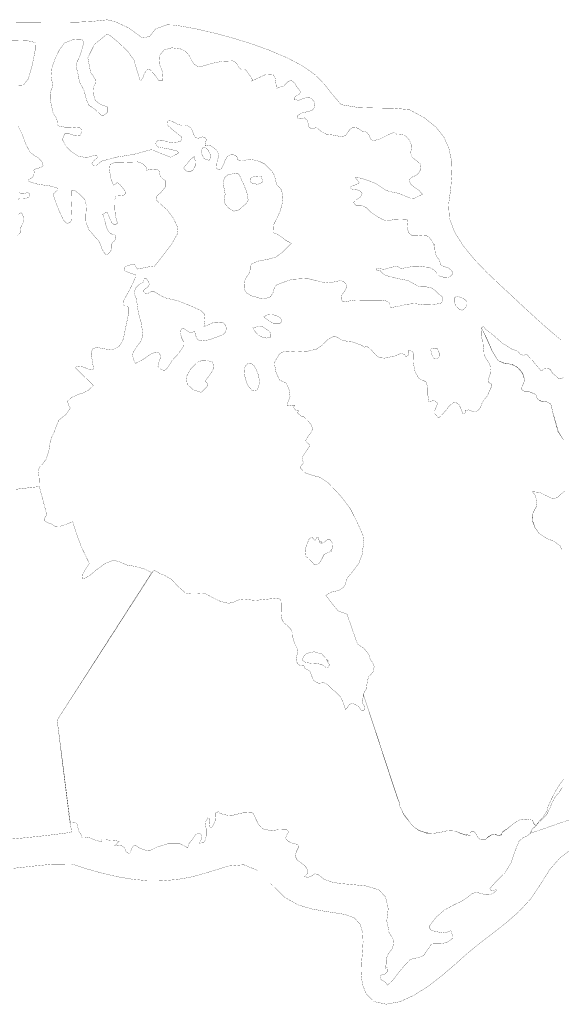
# Model space of a CAD drawing. Extents: x -18.6 to 18.9, y -7.2 to 7.3.
# Tile 2 of 13: x -8.2 to -0.2, y -7.2 to 7.3. Entities that reach past the tile are written whole.
import ezdxf

# ---------------------------------------------------------------- set-up
doc = ezdxf.new("R2010")
doc.units = 0
doc.header["$LTSCALE"] = 0.000394
doc.layers.add('LAYER_1', color=7, linetype='CONTINUOUS')

msp = doc.modelspace()

# ---------------------------------------------------------------- linework, layer by layer
at = {"layer": 'LAYER_1', "color": 59, "linetype": 'CONTINUOUS', "const_width": 0.003}
for points in [[(-0.207039, 2.573412), (-0.37449, 2.713199), (-0.536916, 2.855968), (-0.694207, 2.999344), (-0.846251, 3.14095), (-0.992937, 3.278413), (-1.142723, 3.417023), (-1.314874, 3.581171), (-1.491156, 3.764973), (-1.653332, 3.962544), (-1.783169, 4.167998), (-1.86243, 4.375452), (-1.872882, 4.57902), (-1.841291, 4.814946), (-1.825391, 5.030521), (-1.832239, 5.22715), (-1.86889, 5.40624), (-1.942401, 5.569197), (-2.059827, 5.717428), (-2.228225, 5.85234), (-2.45465, 5.975339), (-2.707882, 5.996447), (-2.959446, 5.998181), (-3.208601, 6.006643), (-3.454602, 6.047937), (-3.58023, 6.192151), (-3.701223, 6.346407), (-3.833465, 6.484713), (-4.019627, 6.615872), (-4.250103, 6.737642), (-4.511014, 6.848762), (-4.788481, 6.94797), (-5.068626, 7.034006), (-5.33757, 7.105609), (-5.581434, 7.161517), (-5.786339, 7.20047), (-5.938408, 7.221206), (-6.02376, 7.222465), (-6.185181, 7.1658), (-6.276087, 7.053279), (-6.379728, 7.028465), (-6.580829, 7.17581), (-6.783152, 7.26986), (-6.901079, 7.297575), (-7.120243, 7.273848), (-7.346987, 7.262417), (-7.579151, 7.259341), (-7.814569, 7.260682), (-8.051081, 7.2625), (-8.286522, 7.260857)], [(-8.229902, 6.326835), (-8.137961, 6.332161), (-8.061087, 6.429752), (-8.002717, 6.639685), (-7.961291, 6.849614), (-7.959409, 6.963535), (-8.090583, 6.992713), (-8.325315, 6.999295)], [(-8.245417, 0.382685), (-7.900106, 0.422646), (-7.900736, 0.470972), (-7.90513, 0.57202), (-7.917039, 0.65989), (-7.895713, 0.71322), (-7.842366, 0.764685), (-7.798433, 0.829331), (-7.775839, 0.899319), (-7.758894, 0.954228), (-7.747594, 1.041161), (-7.720929, 1.142823), (-7.675417, 1.238846), (-7.637457, 1.346173), (-7.612028, 1.400134), (-7.558374, 1.444709), (-7.510354, 1.481724), (-7.481496, 1.523161), (-7.454512, 1.564571), (-7.442571, 1.583413), (-7.466433, 1.613524), (-7.48652, 1.677539), (-7.425638, 1.735909), (-7.338079, 1.774197), (-7.30137, 1.788004), (-7.247717, 1.803677), (-7.176472, 1.843539), (-7.124075, 1.890933), (-7.103669, 1.913835), (-7.160476, 1.968437), (-7.275638, 2.079528), (-7.366323, 2.16802), (-7.356602, 2.199083), (-7.271551, 2.190602), (-7.154508, 2.142594), (-7.126264, 2.139457), (-7.109319, 2.151382), (-7.103669, 2.159539), (-7.108689, 2.199083), (-7.121244, 2.283811), (-7.137559, 2.362874), (-7.136307, 2.395205), (-7.11622, 2.452012), (-7.052831, 2.473031), (-6.944894, 2.450756), (-6.821866, 2.436), (-6.730878, 2.481496), (-6.686331, 2.545512), (-6.662465, 2.598232), (-6.646146, 2.684846), (-6.617598, 2.819142), (-6.58715, 2.962866), (-6.586831, 3.057638), (-6.610386, 3.081795), (-6.639563, 3.081472), (-6.663094, 3.100012), (-6.661531, 3.153358), (-6.622299, 3.227402), (-6.569898, 3.320276), (-6.521571, 3.422594), (-6.488307, 3.500417), (-6.485169, 3.540571), (-6.553579, 3.563488), (-6.642701, 3.599567), (-6.654614, 3.650728), (-6.60252, 3.675205), (-6.559858, 3.688386), (-6.519075, 3.701551), (-6.493957, 3.689319), (-6.476382, 3.654492), (-6.45128, 3.625315), (-6.402646, 3.636291), (-6.299409, 3.656697), (-6.205587, 3.667673), (-6.117398, 3.776236), (-5.952012, 3.994024), (-5.858189, 4.159087), (-5.871677, 4.258252), (-5.926598, 4.376228), (-6.019165, 4.497988), (-6.11928, 4.588059), (-6.18172, 4.647988), (-6.180146, 4.692858), (-6.110799, 4.754059), (-6.037689, 4.843488), (-6.036126, 4.921618), (-6.086949, 4.957394), (-6.120858, 4.993169), (-6.137803, 5.07413), (-6.148472, 5.084173), (-6.189268, 5.09798), (-6.273354, 5.091075), (-6.322614, 5.081354), (-6.317287, 5.092331), (-6.332657, 5.133433), (-6.38037, 5.181134), (-6.448783, 5.20437), (-6.552953, 5.201232), (-6.67722, 5.196197), (-6.790181, 5.194941), (-6.857961, 5.167327), (-6.867378, 5.076961), (-6.842913, 4.947031), (-6.807126, 4.862315), (-6.781087, 4.870154), (-6.756929, 4.902484), (-6.713929, 4.87078), (-6.651795, 4.795161), (-6.623551, 4.745898), (-6.663094, 4.709803), (-6.728043, 4.703846), (-6.770417, 4.701646), (-6.790181, 4.6505), (-6.789874, 4.570484), (-6.787685, 4.501752), (-6.781713, 4.42174), (-6.762579, 4.34139), (-6.747193, 4.298724), (-6.773248, 4.286173), (-6.809957, 4.288378), (-6.829732, 4.303748), (-6.849496, 4.345492), (-6.880555, 4.413579), (-6.900335, 4.466606), (-6.92576, 4.45563), (-6.958382, 4.435224), (-6.966539, 4.433665), (-6.942693, 4.362437), (-6.915398, 4.25698), (-6.893736, 4.196744), (-6.866441, 4.159087), (-6.823445, 4.135866), (-6.782343, 4.125823), (-6.773248, 4.091303), (-6.787055, 4.046114), (-6.815913, 4.023535), (-6.841031, 3.98963), (-6.843543, 3.946), (-6.83852, 3.911803), (-6.857961, 3.879488), (-6.89124, 3.843087), (-6.909429, 3.831161), (-6.942693, 3.862559), (-6.977516, 3.923421), (-6.995413, 3.976772), (-7.018957, 4.032), (-7.08265, 4.102587), (-7.167059, 4.201445), (-7.213811, 4.311583), (-7.214437, 4.433358), (-7.207535, 4.556984), (-7.230772, 4.6505), (-7.303882, 4.725173), (-7.386421, 4.790445), (-7.425638, 4.786051), (-7.429406, 4.654894), (-7.421874, 4.46535), (-7.425638, 4.345492), (-7.454512, 4.307819), (-7.498445, 4.298417), (-7.54426, 4.345492), (-7.602614, 4.470681), (-7.666634, 4.629787), (-7.696756, 4.726764), (-7.671972, 4.756567), (-7.633996, 4.784492), (-7.637457, 4.819957), (-7.74602, 4.851327), (-7.912965, 4.873291), (-8.027193, 4.904657), (-8.061394, 4.925386), (-8.063594, 4.940449), (-8.035673, 4.955512), (-8.003343, 4.974354), (-7.980429, 5.015764), (-7.976354, 5.057185), (-7.980429, 5.081661), (-7.969453, 5.094843), (-7.933984, 5.108008), (-7.880331, 5.120898), (-7.843606, 5.148819), (-7.857736, 5.201232), (-7.909508, 5.259264), (-7.972591, 5.2985), (-8.035673, 5.345248), (-8.094976, 5.457594), (-8.15428, 5.617008), (-8.213598, 5.734988)], [(-8.197587, 4.755315), (-8.17124, 4.735228), (-8.125409, 4.735551), (-8.081476, 4.754685), (-8.052606, 4.743697), (-8.042886, 4.708854), (-8.053862, 4.685327), (-8.094976, 4.667445), (-8.144559, 4.672469), (-8.18661, 4.67372), (-8.213598, 4.6505)], [(-8.207949, 4.432717), (-8.17124, 4.455937), (-8.145815, 4.43022), (-8.129803, 4.364945), (-8.142047, 4.303425), (-8.17124, 4.243799), (-8.184406, 4.193925), (-8.180654, 4.160969), (-8.222063, 4.116728)], [(0.208189, -4.381303), (-0.672933, -4.686331), (-0.664776, -4.669705), (-0.6585, -4.654949), (-0.655988, -4.643957), (-0.638736, -4.621055), (-0.619602, -4.601921), (-0.596685, -4.584642), (-0.588205, -4.573358), (-0.602335, -4.556413), (-0.62211, -4.533819), (-0.62839, -4.519075), (-0.632768, -4.500567), (-0.639043, -4.491445), (-0.731303, -4.475768), (-0.817917, -4.484543), (-0.893217, -4.52535), (-0.952854, -4.57178), (-1.014362, -4.620106), (-1.079634, -4.660917), (-1.087791, -4.679425), (-1.088421, -4.696051), (-1.096567, -4.703276), (-1.137039, -4.716134), (-1.177528, -4.704531), (-1.22365, -4.694795), (-1.286736, -4.731827), (-1.338508, -4.782035), (-1.401591, -4.779524), (-1.441114, -4.746583), (-1.469374, -4.696677), (-1.503248, -4.652437), (-1.531492, -4.65276), (-1.554102, -4.677543), (-1.554102, -4.71174), (-1.631925, -4.705787), (-1.70222, -4.680988), (-1.774382, -4.652437), (-1.886406, -4.646146), (-1.99278, -4.670012), (-2.104819, -4.686331), (-2.207748, -4.676913), (-2.312547, -4.639256), (-2.392882, -4.584642), (-2.43902, -4.531933), (-2.473846, -4.484862), (-2.519984, -4.432157), (-2.545075, -4.387583), (-2.562646, -4.341138), (-2.587752, -4.296591), (-2.596539, -4.268039), (-2.601559, -4.226295), (-2.621642, -4.186449), (-3.130016, -2.635945), (-3.083882, -2.553098), (-3.071634, -2.458972), (-3.053756, -2.381772), (-3.031772, -2.362945), (-2.985343, -2.304575), (-2.969024, -2.22926), (-2.994437, -2.1665), (-3.025512, -2.128213), (-3.045287, -2.059819), (-3.066933, -2.025913), (-3.099878, -1.986386), (-3.121524, -1.95813), (-3.167031, -1.931783), (-3.208776, -1.899776), (-3.231677, -1.856469), (-3.276224, -1.724972), (-3.322685, -1.589744), (-3.367228, -1.458248), (-3.49935, -1.408362), (-3.593815, -1.296323), (-3.680736, -1.17865), (-3.589713, -1.126878), (-3.489311, -1.108984), (-3.409602, -1.051563), (-3.390772, -1.001354), (-3.377594, -0.954909), (-3.35878, -0.916), (-3.273728, -0.813067), (-3.192445, -0.702606), (-3.146949, -0.577098), (-3.135039, -0.484209), (-3.119335, -0.393217), (-3.130016, -0.305965), (-3.221008, -0.100118), (-3.321429, 0.098181), (-3.451972, 0.27015), (-3.544539, 0.371181), (-3.655937, 0.485409), (-3.765465, 0.558201), (-3.874028, 0.585831), (-3.978839, 0.620961), (-4.053512, 0.693764), (-4.053835, 0.715425), (-4.033445, 0.742736), (-4.011169, 0.770028), (-4.015547, 0.784783), (-4.023709, 0.797646), (-4.028102, 0.812386), (-4.018382, 0.869193), (-3.96722, 0.944815), (-3.917961, 1.024201), (-3.931461, 1.047744), (-3.963776, 1.071272), (-3.977264, 1.100449), (-3.943374, 1.161331), (-3.898185, 1.220327), (-3.875591, 1.269921), (-3.899437, 1.337063), (-3.953413, 1.400453), (-4.011169, 1.456311), (-4.015547, 1.457874), (-4.023709, 1.451917), (-4.028102, 1.447846), (-4.066079, 1.47765), (-4.09463, 1.505571), (-4.087417, 1.541039), (-4.120039, 1.546996), (-4.145146, 1.566146), (-4.155201, 1.600343), (-4.147043, 1.608504), (-4.135118, 1.61478), (-4.13824, 1.617291), (-4.193165, 1.617917), (-4.244323, 1.611012), (-4.248398, 1.634236), (-4.207602, 1.753177), (-4.221394, 1.845744), (-4.265343, 1.947724), (-4.363866, 1.991657), (-4.415343, 2.107126), (-4.434787, 2.218858), (-4.432276, 2.260268), (-4.403421, 2.312988), (-4.367004, 2.37137), (-4.340965, 2.389878), (-4.305512, 2.406504), (-4.273807, 2.413713), (-4.115646, 2.403669), (-3.96315, 2.412457), (-3.816287, 2.447606), (-3.728114, 2.50911), (-3.658768, 2.583815), (-3.570579, 2.634008), (-3.537945, 2.632126), (-3.495894, 2.613283), (-3.451972, 2.583169), (-3.379795, 2.564343), (-3.303854, 2.556811), (-3.231677, 2.532335), (-3.189933, 2.516949), (-3.146323, 2.499697), (-3.121524, 2.473031), (-3.100185, 2.480563), (-3.075094, 2.482445), (-3.053756, 2.473031), (-3.000713, 2.422193), (-2.951453, 2.36572), (-2.892776, 2.32052), (-2.816528, 2.313937), (-2.740264, 2.329933), (-2.664016, 2.345929), (-2.623205, 2.363823), (-2.580543, 2.38172), (-2.528449, 2.37137), (-2.516217, 2.358819), (-2.509622, 2.344366), (-2.503039, 2.337465), (-2.471335, 2.352205), (-2.458461, 2.387673), (-2.460665, 2.430657), (-2.412661, 2.416224), (-2.387232, 2.382972), (-2.384402, 2.345929), (-2.389425, 2.230461), (-2.368098, 2.116862), (-2.316634, 2.023972), (-2.284303, 1.999189), (-2.244457, 1.983823), (-2.206492, 1.964685), (-2.180425, 1.878685), (-2.178878, 1.768224), (-2.164122, 1.676606), (-2.083799, 1.688213), (-2.035472, 1.650874), (-2.079394, 1.532559), (-2.079087, 1.496799), (-2.048638, 1.466661), (-2.020091, 1.430902), (-1.978039, 1.471374), (-1.932224, 1.523161), (-1.901469, 1.557972), (-1.86476, 1.60913), (-1.81674, 1.650874), (-1.774382, 1.668126), (-1.719472, 1.62952), (-1.68526, 1.557039), (-1.664244, 1.490205), (-1.649807, 1.492701), (-1.639138, 1.498988), (-1.63035, 1.50715), (-1.624689, 1.515937), (-1.624689, 1.526606), (-1.63035, 1.541039), (-1.582024, 1.551709), (-1.537465, 1.53602), (-1.494783, 1.524094), (-1.439858, 1.541669), (-1.405661, 1.585587), (-1.38463, 1.642717), (-1.350433, 1.700134), (-1.303051, 1.757571), (-1.274488, 1.820638), (-1.258185, 1.860484), (-1.239984, 1.896583), (-1.24061, 1.93078), (-1.257559, 1.943331), (-1.280138, 1.952118), (-1.291433, 1.964685), (-1.280764, 2.020209), (-1.262579, 2.07576), (-1.257559, 2.142594), (-1.258169, 2.168634), (-1.262563, 2.204087), (-1.274488, 2.235791), (-1.301783, 2.274701), (-1.334756, 2.332445), (-1.350752, 2.37137), (-1.355146, 2.436323), (-1.363303, 2.478681), (-1.367685, 2.54928), (-1.370193, 2.562461), (-1.370823, 2.575638), (-1.38463, 2.60013), (-1.394378, 2.650634), (-1.394685, 2.682335), (-1.393126, 2.693311), (-1.392787, 2.71465), (-1.390614, 2.739756), (-1.38463, 2.76111), (-1.38463, 2.758906), (-1.38463, 2.754819), (-1.38463, 2.752614), (-1.308059, 2.588193), (-1.235283, 2.425638), (-1.147417, 2.278146), (-1.050441, 2.24113), (-0.92524, 2.219165), (-0.816969, 2.142594), (-0.780579, 2.087362), (-0.751693, 1.988843), (-0.80002, 1.871461), (-0.798768, 1.85672), (-0.784346, 1.838213), (-0.766146, 1.829106), (-0.704945, 1.82722), (-0.649406, 1.802744), (-0.588205, 1.778268), (-0.581303, 1.762272), (-0.572516, 1.729311), (-0.554315, 1.70202), (-0.51352, 1.683819), (-0.465205, 1.675031), (-0.418764, 1.668126), (-0.368858, 1.638307), (-0.352862, 1.582142), (-0.3425, 1.524094), (-0.304535, 1.380689), (-0.264673, 1.23539), (-0.18152, 1.108929)], [(-0.18152, 1.108929), (-0.259024, 1.23539), (-0.298886, 1.380689), (-0.3425, 1.524094), (-0.352862, 1.57839), (-0.368858, 1.636425), (-0.418764, 1.668126), (-0.465205, 1.67315), (-0.51352, 1.680051), (-0.554315, 1.70202), (-0.572516, 1.729311), (-0.581303, 1.762272), (-0.588205, 1.778268), (-0.645642, 1.802744), (-0.703059, 1.82722), (-0.766146, 1.829106), (-0.784346, 1.838213), (-0.798768, 1.85672), (-0.80002, 1.871461), (-0.751693, 1.990406), (-0.791862, 2.099917), (-0.867803, 2.184953), (-0.955366, 2.224185), (-1.059858, 2.238929), (-1.147417, 2.278146), (-1.233402, 2.425638), (-1.304307, 2.588193), (-1.38463, 2.752614), (-1.379945, 2.762976), (-1.369567, 2.773327), (-1.359217, 2.778039), (-1.350752, 2.769268), (-1.342272, 2.758598), (-1.333807, 2.74415), (-1.206398, 2.644677), (-1.082772, 2.535791), (-0.944067, 2.447606), (-0.886634, 2.427843), (-0.851807, 2.413713), (-0.816969, 2.37137), (-0.766146, 2.354409), (-0.734441, 2.375441), (-0.704638, 2.353169), (-0.672933, 2.312051), (-0.649713, 2.288524), (-0.62274, 2.26498), (-0.605165, 2.235791), (-0.583811, 2.212248), (-0.558709, 2.183071), (-0.537382, 2.159539), (-0.518232, 2.134756), (-0.50285, 2.12502), (-0.478067, 2.151075), (-0.47776, 2.157031), (-0.475555, 2.159232), (-0.469598, 2.159539), (-0.446378, 2.167071), (-0.425039, 2.168957), (-0.401815, 2.159539), (-0.373268, 2.145732), (-0.359752, 2.116862), (-0.3425, 2.091756), (-0.3425, 2.089874), (-0.3425, 2.087992), (-0.3425, 2.091756), (-0.310811, 2.066039), (-0.280992, 2.038409), (-0.249303, 2.007028), (-0.213543, 2.011421), (-0.177756, 2.030878)], [(-8.259327, 0.380449), (-7.900106, 0.422646), (-7.789969, 0.007496), (-7.80252, -0.008807), (-7.822591, -0.043941), (-7.823843, -0.077217), (-7.789969, -0.104819), (-7.722185, -0.128669), (-7.671331, -0.161945), (-7.591945, -0.163201), (-7.471134, -0.121138), (-7.408693, -0.094165), (-7.37511, -0.205559), (-7.286937, -0.45439), (-7.162988, -0.712661), (-7.187772, -0.745913), (-7.237047, -0.820598), (-7.273126, -0.899051), (-7.267157, -0.932622), (-7.225441, -0.924783), (-7.162988, -0.890587), (-7.063197, -0.806807), (-6.923878, -0.706079), (-6.807126, -0.661827), (-6.71237, -0.689748), (-6.613831, -0.732748), (-6.485169, -0.75502), (-6.363425, -0.786709), (-6.279323, -0.827823), (-6.247929, -0.848217), (-7.637457, -3.01722), (-7.425638, -4.669382), (-7.460146, -4.674346), (-7.558697, -4.687744), (-7.713705, -4.707346), (-7.917665, -4.730933), (-8.163083, -4.75626), (-8.442358, -4.781087)], [(-0.207268, -0.503665), (-0.232358, -0.449996), (-0.320854, -0.385043), (-0.437591, -0.337039), (-0.537382, -0.272087), (-0.599197, -0.183591), (-0.636531, -0.078138), (-0.630579, 0.032909), (-0.605795, 0.079657), (-0.579114, 0.130189), (-0.57126, 0.176941), (-0.583185, 0.237819), (-0.59889, 0.296815), (-0.639043, 0.346398), (-0.532039, 0.336984), (-0.43822, 0.288028), (-0.3425, 0.244724), (-0.273783, 0.258224), (-0.222012, 0.307472), (-0.164575, 0.354862)], [(-0.164575, 0.354862), (-0.222012, 0.307472), (-0.273783, 0.258224), (-0.3425, 0.244724), (-0.43822, 0.288028), (-0.532039, 0.336984), (-0.639043, 0.346398), (-0.59889, 0.296815), (-0.583185, 0.237819), (-0.57126, 0.176941), (-0.579114, 0.132071), (-0.605795, 0.083441), (-0.630579, 0.032909), (-0.640299, -0.078138), (-0.601079, -0.183591), (-0.537382, -0.272087), (-0.437591, -0.337039), (-0.320854, -0.385043), (-0.232358, -0.449996), (-0.209138, -0.503665)], [(-0.175567, -3.88363), (-0.232358, -3.957689), (-0.301091, -4.068138), (-0.358496, -4.18048), (-0.410283, -4.296591), (-0.417185, -4.332043), (-0.425972, -4.35998), (-0.444189, -4.389783), (-0.489362, -4.45348), (-0.54585, -4.515311), (-0.596685, -4.584642), (-0.54522, -4.523469), (-0.484343, -4.467917), (-0.427228, -4.406717), (-0.38487, -4.319799), (-0.34815, -4.230996), (-0.300142, -4.144079), (-0.249626, -4.086016), (-0.200976, -4.012906)], [(-8.286815, -5.200969), (-7.998433, -5.169442), (-7.717147, -5.140514), (-7.426122, -5.136953), (-7.19575, -5.210494), (-6.970226, -5.273964), (-6.748038, -5.325205), (-6.527677, -5.362061), (-6.307631, -5.382374), (-6.086391, -5.383985), (-5.862445, -5.364737), (-5.634283, -5.322473), (-5.400394, -5.255035), (-5.116278, -5.167374), (-4.890623, -5.148237), (-4.68683, -5.23125), (-4.468303, -5.450035), (-4.285085, -5.629645), (-4.089409, -5.739127), (-3.878955, -5.801679), (-3.651405, -5.840494), (-3.404437, -5.878768), (-3.262421, -5.931397), (-3.178846, -6.021635), (-3.140073, -6.141685), (-3.132468, -6.28375), (-3.142392, -6.440033), (-3.15621, -6.602738), (-3.160285, -6.764068), (-3.14098, -6.916227), (-3.084659, -7.051417), (-2.977685, -7.161843), (-2.977685, -7.161843), (-2.792474, -7.202287), (-2.590228, -7.165199), (-2.37928, -7.069244), (-2.167963, -6.933088), (-1.964609, -6.775394), (-1.777553, -6.61483), (-1.615126, -6.470059), (-1.42446, -6.312275), (-1.225533, -6.159524), (-1.027664, -6.004724), (-0.840172, -5.840797), (-0.672376, -5.660662), (-0.533594, -5.45724), (-0.386112, -5.222574), (-0.237398, -5.050765), (-0.075156, -4.927395)]]:
    msp.add_lwpolyline(points, dxfattribs=at)
for points in [[(-4.909252, 5.218161), (-4.926201, 5.216602), (-4.943161, 5.222555), (-4.960091, 5.226642), (-4.980173, 5.238248), (-4.985197, 5.263031), (-4.993984, 5.285961), (-5.040425, 5.310425), (-5.088752, 5.306657), (-5.129551, 5.285961), (-5.165311, 5.226016), (-5.189799, 5.156657), (-5.231224, 5.091075), (-5.252256, 5.086055), (-5.275157, 5.096098), (-5.290528, 5.108008), (-5.282996, 5.208429), (-5.252886, 5.30698), (-5.290528, 5.379154), (-5.338224, 5.415236), (-5.389693, 5.453185), (-5.459984, 5.438457), (-5.452134, 5.484583), (-5.442413, 5.53072), (-5.451504, 5.565543), (-5.502343, 5.573075), (-5.558827, 5.552366), (-5.604016, 5.565543), (-5.629122, 5.614193), (-5.646697, 5.666579), (-5.671799, 5.709575), (-5.708508, 5.731543), (-5.750882, 5.744094), (-5.798886, 5.743469), (-5.857882, 5.753524), (-5.909346, 5.784264), (-5.968331, 5.811252), (-5.984969, 5.814697), (-5.999724, 5.810622), (-6.010701, 5.802772), (-6.014146, 5.781445), (-6.015724, 5.756343), (-6.002236, 5.734988), (-5.938524, 5.678209), (-5.871063, 5.625169), (-5.80735, 5.574012), (-5.804228, 5.550803), (-5.810504, 5.523815), (-5.824311, 5.506228), (-5.911551, 5.486157), (-6.002543, 5.498067), (-6.095429, 5.523189), (-6.126811, 5.524122), (-6.160075, 5.51376), (-6.180146, 5.49776), (-6.184539, 5.47235), (-6.170118, 5.441276), (-6.146268, 5.421496), (-6.053059, 5.40613), (-5.959878, 5.388878), (-5.866669, 5.362209), (-5.858819, 5.355307), (-5.854744, 5.340854), (-5.858189, 5.328303), (-5.965205, 5.273394), (-6.087272, 5.31826), (-6.205587, 5.370673), (-6.226909, 5.378528), (-6.252016, 5.382598), (-6.273354, 5.379154), (-6.512173, 5.314815), (-6.749091, 5.276854), (-6.976583, 5.218161), (-7.020839, 5.185528), (-7.065079, 5.149126), (-7.103669, 5.150378), (-7.125941, 5.186783), (-7.089878, 5.226949), (-7.044366, 5.269), (-7.047504, 5.285319), (-7.063823, 5.30352), (-7.07826, 5.302894), (-7.208161, 5.267425), (-7.326795, 5.290339), (-7.434106, 5.362209), (-7.512866, 5.441276), (-7.561512, 5.537303), (-7.527299, 5.616382), (-7.458583, 5.617638), (-7.378555, 5.592516), (-7.298555, 5.599421), (-7.279709, 5.637402), (-7.283476, 5.682894), (-7.298555, 5.709575), (-7.410256, 5.718055), (-7.520091, 5.715224), (-7.620508, 5.734988), (-7.634638, 5.757902), (-7.637457, 5.805283), (-7.645933, 5.845142), (-7.678571, 5.890331), (-7.703661, 5.941169), (-7.713705, 5.997642), (-7.727831, 6.065744), (-7.741945, 6.135717), (-7.73913, 6.209457), (-7.730343, 6.25152), (-7.714024, 6.291673), (-7.705236, 6.328091), (-7.724374, 6.471173), (-7.711516, 6.60861), (-7.662866, 6.734776), (-7.608264, 6.848362), (-7.531079, 6.954429), (-7.408693, 7.005878), (-7.329307, 7.013409), (-7.264969, 7.009661), (-7.247717, 6.955055), (-7.274063, 6.854008), (-7.306087, 6.756728), (-7.349378, 6.666992), (-7.360047, 6.606421), (-7.344354, 6.55526), (-7.332445, 6.506), (-7.30702, 6.376709), (-7.242067, 6.25685), (-7.205343, 6.11626), (-7.169571, 6.038756), (-7.082972, 5.981965), (-7.002008, 5.904445), (-6.985996, 5.89315), (-6.953055, 5.89315), (-6.92576, 5.904445), (-6.902201, 5.933012), (-6.901268, 5.97474), (-6.900335, 6.014602), (-7.000126, 6.050055), (-7.077323, 6.111866), (-7.103669, 6.209457), (-7.104618, 6.263752), (-7.099906, 6.310516), (-7.07826, 6.353504), (-7.073236, 6.4125), (-7.105874, 6.469598), (-7.146039, 6.522945), (-7.186209, 6.737591), (-7.088929, 6.935295), (-6.908815, 7.082142), (-6.874909, 7.076189), (-6.841031, 7.05139), (-6.807126, 7.022839), (-6.733386, 6.961028), (-6.663402, 6.895433), (-6.595323, 6.827969), (-6.507764, 6.707146), (-6.465406, 6.561874), (-6.417386, 6.412807), (-6.404835, 6.399933), (-6.396047, 6.417197), (-6.383496, 6.421287), (-6.356815, 6.49628), (-6.322614, 6.558106), (-6.273354, 6.565319), (-6.204331, 6.491579), (-6.144705, 6.404646), (-6.086949, 6.404339), (-6.079417, 6.515413), (-6.12839, 6.637815), (-6.137803, 6.760185), (-6.064051, 6.852768), (-5.948874, 6.885083), (-5.824311, 6.870343), (-5.752138, 6.8355), (-5.693138, 6.772417), (-5.654854, 6.692406), (-5.623472, 6.645961), (-5.573264, 6.614579), (-5.519287, 6.607673), (-5.366469, 6.654118), (-5.211768, 6.6855), (-5.053287, 6.692406), (-5.017831, 6.677343), (-4.984264, 6.639685), (-4.960091, 6.590728), (-4.928083, 6.568776), (-4.884791, 6.56752), (-4.858417, 6.55685), (-4.822657, 6.507882), (-4.786882, 6.458929), (-4.75674, 6.404339), (-4.76302, 6.40402), (-4.767409, 6.401831), (-4.773689, 6.395858), (-4.664173, 6.446374), (-4.558429, 6.495024), (-4.460213, 6.489067), (-4.430087, 6.44763), (-4.416906, 6.372331), (-4.409374, 6.28572), (-4.375484, 6.300142), (-4.341591, 6.310823), (-4.307701, 6.31961), (-4.269413, 6.354756), (-4.233028, 6.391772), (-4.189079, 6.404339), (-4.141087, 6.366681), (-4.104366, 6.306429), (-4.061992, 6.251827), (-4.049118, 6.22735), (-4.066386, 6.214169), (-4.070472, 6.200988), (-4.112831, 6.179343), (-4.149555, 6.152035), (-4.146736, 6.12474), (-4.082398, 6.110933), (-4.010543, 6.138535), (-3.934906, 6.158634), (-3.888142, 6.133512), (-3.854571, 6.093358), (-3.841713, 6.040012), (-3.847055, 6.012717), (-3.861795, 5.985425), (-3.884071, 5.963764), (-3.957807, 5.942102), (-4.033445, 5.926106), (-4.095886, 5.8875), (-4.100598, 5.870555), (-4.094, 5.847976), (-4.070472, 5.836661), (-4.043165, 5.841071), (-4.01587, 5.849228), (-3.994224, 5.853622), (-3.957807, 5.818154), (-3.940248, 5.767638), (-3.926441, 5.709575), (-3.915756, 5.707067), (-3.90322, 5.700791), (-3.892535, 5.69263), (-3.86524, 5.697024), (-3.837933, 5.705185), (-3.816287, 5.709575), (-3.743177, 5.64902), (-3.666283, 5.609173), (-3.570579, 5.599421), (-3.513146, 5.587819), (-3.450091, 5.574331), (-3.392657, 5.590957), (-3.35878, 5.636772), (-3.33052, 5.68072), (-3.290996, 5.709575), (-3.240465, 5.713343), (-3.191815, 5.688878), (-3.146949, 5.65874), (-3.12374, 5.652465), (-3.09674, 5.648071), (-3.079165, 5.641791), (-3.043697, 5.597555), (-3.021425, 5.542016), (-2.985972, 5.51472), (-2.880209, 5.543898), (-2.778228, 5.595669), (-2.67248, 5.641791), (-2.63513, 5.606327), (-2.577098, 5.606661), (-2.528449, 5.599421), (-2.48326, 5.56648), (-2.44937, 5.52224), (-2.426776, 5.47235), (-2.422382, 5.402685), (-2.431169, 5.333016), (-2.409827, 5.269), (-2.344878, 5.223185), (-2.291209, 5.173602), (-2.282744, 5.099543), (-2.306272, 5.049961), (-2.34676, 5.007925), (-2.409827, 4.980937), (-2.440902, 4.960209), (-2.44937, 4.922567), (-2.435256, 4.87926), (-2.375937, 4.830307), (-2.310984, 4.787), (-2.257331, 4.726764), (-2.316311, 4.700083), (-2.373425, 4.671531), (-2.426776, 4.667445), (-2.521866, 4.702898), (-2.611295, 4.742134), (-2.706374, 4.760642), (-2.796429, 4.784169), (-2.873307, 4.835957), (-2.952063, 4.887728), (-3.047476, 4.926961), (-3.14476, 4.95865), (-3.240142, 4.980937), (-3.23826, 4.964618), (-3.213799, 4.929472), (-3.189307, 4.896209), (-3.231677, 4.871728), (-3.274035, 4.852902), (-3.316406, 4.84537), (-3.315457, 4.826862), (-3.308874, 4.810224), (-3.290996, 4.802996), (-3.231051, 4.797043), (-3.178638, 4.777909), (-3.146949, 4.743697), (-3.172362, 4.684071), (-3.237327, 4.645157), (-3.274035, 4.60813), (-3.240772, 4.567654), (-3.160449, 4.56672), (-3.087646, 4.531878), (-3.01452, 4.459398), (-2.931996, 4.403846), (-2.841941, 4.353957), (-2.818717, 4.345795), (-2.797362, 4.33952), (-2.774157, 4.337012), (-2.678449, 4.354583), (-2.57898, 4.358976), (-2.47761, 4.353957), (-2.486382, 4.252925), (-2.463177, 4.161276), (-2.409827, 4.116728), (-2.346134, 4.115154), (-2.278654, 4.121122), (-2.214961, 4.125197), (-2.161303, 4.096953), (-2.118933, 4.040465), (-2.087858, 3.972681), (-2.085669, 3.975516), (-2.081583, 3.98398), (-2.079394, 3.998094), (-2.075933, 3.919028), (-2.068724, 3.845598), (-2.037035, 3.79476), (-2.006909, 3.758665), (-1.999378, 3.720713), (-1.986197, 3.684618), (-1.935374, 3.661075), (-1.878874, 3.643197), (-1.833685, 3.608354), (-1.81172, 3.576669), (-1.82176, 3.54685), (-1.850646, 3.515161), (-1.880756, 3.503559), (-1.916531, 3.507), (-1.952307, 3.506697), (-2.007843, 3.523626), (-2.046449, 3.563181), (-2.079394, 3.608354), (-2.157524, 3.651984), (-2.235669, 3.657953), (-2.308154, 3.667673), (-2.389425, 3.668299), (-2.47824, 3.650098), (-2.570819, 3.63378), (-2.592146, 3.642567), (-2.617252, 3.658886), (-2.638591, 3.667673), (-2.725831, 3.651354), (-2.816835, 3.621858), (-2.90972, 3.63378), (-2.920071, 3.630965), (-2.936067, 3.628134), (-2.935134, 3.608354), (-2.921953, 3.606472), (-2.903126, 3.604591), (-2.884311, 3.608354), (-2.858563, 3.573531), (-2.825299, 3.549988), (-2.799567, 3.532106), (-2.635453, 3.488815), (-2.469453, 3.456791), (-2.333567, 3.379594), (-2.284945, 3.363598), (-2.209937, 3.364531), (-2.138709, 3.354181), (-2.079701, 3.317154), (-2.028248, 3.266945), (-1.969252, 3.218618), (-1.956701, 3.188811), (-1.964858, 3.149594), (-1.986197, 3.125421), (-2.111724, 3.096874), (-2.24478, 3.100319), (-2.375937, 3.116941), (-2.492366, 3.10722), (-2.606902, 3.078673), (-2.723335, 3.057638), (-2.735563, 3.073638), (-2.7365, 3.106594), (-2.748744, 3.133886), (-2.799567, 3.157752), (-2.850406, 3.166539), (-2.90124, 3.167795), (-3.074772, 3.168728), (-3.244535, 3.169677), (-3.418067, 3.142366), (-3.434386, 3.151783), (-3.446953, 3.172492), (-3.451972, 3.193205), (-3.443492, 3.248114), (-3.406772, 3.29926), (-3.375709, 3.354181), (-3.384819, 3.406902), (-3.420272, 3.442677), (-3.468906, 3.455858), (-3.553634, 3.437965), (-3.638362, 3.420083), (-3.723091, 3.430433), (-3.953413, 3.487547), (-4.18187, 3.474992), (-4.400909, 3.396555), (-4.438244, 3.354181), (-4.456752, 3.283583), (-4.494102, 3.218618), (-4.546504, 3.200736), (-4.59702, 3.188492), (-4.638134, 3.193205), (-4.707803, 3.212969), (-4.777469, 3.232744), (-4.841472, 3.269453), (-4.875055, 3.311827), (-4.884165, 3.354181), (-4.883843, 3.396555), (-4.875378, 3.459303), (-4.844315, 3.514531), (-4.807594, 3.566), (-4.796925, 3.612441), (-4.795669, 3.660768), (-4.773689, 3.701551), (-4.660728, 3.748638), (-4.536476, 3.767449), (-4.417854, 3.80324), (-4.326528, 3.867244), (-4.263461, 3.93126), (-4.189079, 4.006575), (-4.264717, 4.045488), (-4.325272, 4.091933), (-4.400909, 4.142142), (-4.41628, 4.148724), (-4.439181, 4.155323), (-4.460213, 4.167551), (-4.454244, 4.271736), (-4.395551, 4.385339), (-4.350055, 4.489508), (-4.324969, 4.587094), (-4.313043, 4.688465), (-4.333126, 4.786051), (-4.348815, 4.811476), (-4.373906, 4.836906), (-4.400909, 4.862315), (-4.422232, 4.933543), (-4.436039, 5.002902), (-4.468693, 5.057185), (-4.526417, 5.119303), (-4.586043, 5.175791), (-4.655083, 5.209681), (-4.728512, 5.230717), (-4.813244, 5.242335)], [(-5.409146, 5.370673), (-5.438953, 5.403941), (-5.472539, 5.422126), (-5.502358, 5.404567), (-5.515524, 5.330185), (-5.472217, 5.250173), (-5.400681, 5.226642), (-5.378394, 5.265862), (-5.386232, 5.320157)], [(-5.637909, 5.269), (-5.681843, 5.232291), (-5.718244, 5.184272), (-5.756528, 5.141913), (-5.773154, 5.117114), (-5.765315, 5.096098), (-5.748047, 5.08261), (-5.717602, 5.061898), (-5.673988, 5.063783), (-5.637909, 5.08261), (-5.605272, 5.142862), (-5.60276, 5.214413), (-5.620965, 5.285961), (-5.623472, 5.281567), (-5.629748, 5.273394)], [(-4.629669, 4.989417), (-4.657283, 4.992862), (-4.709378, 4.988776), (-4.76522, 4.980937), (-4.794091, 4.96085), (-4.798484, 4.921941), (-4.782181, 4.896209), (-4.688024, 4.873291), (-4.610827, 4.904992)], [(-6.519075, 2.396768), (-6.52722, 2.347508), (-6.510917, 2.290713), (-6.485169, 2.235791), (-6.409228, 2.274701), (-6.340815, 2.315496), (-6.264874, 2.37137), (-6.198972, 2.398343), (-6.133087, 2.389555), (-6.112378, 2.337465), (-6.127134, 2.286933), (-6.145642, 2.238299), (-6.154732, 2.193417), (-6.118012, 2.156094), (-6.06437, 2.131925), (-6.027646, 2.151075), (-5.941035, 2.284437), (-5.848776, 2.382024), (-5.773461, 2.498441), (-5.775343, 2.552417), (-5.805484, 2.613925), (-5.824311, 2.684846), (-5.820547, 2.719366), (-5.799819, 2.746339), (-5.773461, 2.752614), (-5.726083, 2.717161), (-5.671173, 2.683591), (-5.612484, 2.710256), (-5.59837, 2.646559), (-5.572941, 2.590382), (-5.536232, 2.566224), (-5.403193, 2.58285), (-5.296496, 2.620201), (-5.197331, 2.659421), (-5.158724, 2.695516), (-5.142728, 2.756075), (-5.171906, 2.820398), (-5.199843, 2.836087), (-5.225882, 2.832965), (-5.265114, 2.837358), (-5.331339, 2.840803), (-5.405059, 2.808488), (-5.476917, 2.778039), (-5.459665, 2.871555), (-5.468772, 2.961307), (-5.519287, 3.015283), (-5.691256, 3.09185), (-5.861327, 3.159008), (-6.044606, 3.201669), (-6.097941, 3.225843), (-6.155055, 3.259413), (-6.214051, 3.294866), (-6.254205, 3.295492), (-6.292504, 3.271657), (-6.332657, 3.260988), (-6.359661, 3.286094), (-6.362169, 3.314965), (-6.349618, 3.328772), (-6.313217, 3.350417), (-6.289992, 3.377713), (-6.281835, 3.40502), (-6.294067, 3.44361), (-6.323244, 3.482217), (-6.358083, 3.481283), (-6.360594, 3.460559), (-6.36687, 3.439846), (-6.375028, 3.430433), (-6.438114, 3.392787), (-6.484236, 3.343835), (-6.502114, 3.277933), (-6.493327, 3.241839), (-6.477012, 3.203874), (-6.468224, 3.167795), (-6.442185, 2.984512), (-6.395421, 2.814441), (-6.375028, 2.642472), (-6.404835, 2.561831), (-6.466661, 2.483071)], [(-1.63035, 3.17626), (-1.690925, 3.209201), (-1.75335, 3.225201), (-1.791327, 3.201669), (-1.792276, 3.142673), (-1.764984, 3.079925), (-1.715079, 3.032228), (-1.673642, 3.02061), (-1.637882, 3.041016), (-1.61339, 3.074598), (-1.602748, 3.104709), (-1.60148, 3.140484)], [(-4.383965, 2.930551), (-4.459583, 2.952827), (-4.531441, 2.956283), (-4.595764, 2.922087), (-4.522972, 2.865602), (-4.442638, 2.820398), (-4.358535, 2.820398), (-4.331244, 2.852728), (-4.343472, 2.898224)], [(-5.429551, 2.277213), (-5.507362, 2.279094), (-5.57011, 2.252736), (-5.669917, 2.156094), (-5.735819, 2.038717), (-5.722622, 1.93078), (-5.634449, 1.848563), (-5.514268, 1.809661), (-5.426094, 1.89689), (-5.421701, 1.920429), (-5.430488, 1.949606), (-5.459984, 1.97315), (-5.387807, 2.07074), (-5.328827, 2.166445), (-5.347642, 2.25713)], [(-3.604472, -0.543205), (-3.582504, -0.470417), (-3.586913, -0.407028), (-3.621417, -0.356803), (-3.657835, -0.357122), (-3.692339, -0.387555), (-3.740051, -0.416118), (-3.740343, -0.401685), (-3.742547, -0.391), (-3.748504, -0.382228), (-3.756661, -0.385043), (-3.768602, -0.387862), (-3.765465, -0.407638), (-3.777693, -0.382228), (-3.784276, -0.356803), (-3.790874, -0.33139), (-3.801224, -0.323843), (-3.811587, -0.321961), (-3.816287, -0.33139), (-3.82287, -0.34613), (-3.83513, -0.359004), (-3.841713, -0.373748), (-3.852382, -0.354917), (-3.870583, -0.34174), (-3.875591, -0.322925), (-3.894417, -0.32574), (-3.913248, -0.339854), (-3.926441, -0.348335), (-3.962201, -0.433063), (-3.986693, -0.51778), (-3.977264, -0.602508), (-3.970358, -0.610972), (-3.955925, -0.619453), (-3.943386, -0.627933), (-3.890346, -0.681894), (-3.846732, -0.732118), (-3.782394, -0.712661), (-3.740984, -0.646134), (-3.705213, -0.575843), (-3.629898, -0.543205), (-3.615768, -0.53598), (-3.607303, -0.519354), (-3.604472, -0.500846), (-3.604472, -0.515591), (-3.604472, -0.528449)], [(-2.231906, -6.474059), (-2.21026, -6.437965), (-2.182949, -6.4), (-2.155642, -6.363906), (-2.13839, -6.331909), (-2.119252, -6.316846), (-2.096354, -6.313083), (-1.98776, -6.311811), (-1.89426, -6.291728), (-1.808276, -6.228339), (-1.809531, -6.201673), (-1.823965, -6.161827), (-1.842165, -6.118197), (-1.927831, -6.153972), (-2.024803, -6.138909), (-2.121764, -6.118197), (-2.139965, -6.10439), (-2.154386, -6.075535), (-2.155642, -6.050417), (-2.053661, -5.916425), (-1.932866, -5.814445), (-1.791327, -5.736925), (-1.689028, -5.68924), (-1.599906, -5.632126), (-1.520197, -5.56748), (-1.452106, -5.557134), (-1.382134, -5.575012), (-1.308394, -5.592894), (-1.260067, -5.588823), (-1.215492, -5.565906), (-1.172827, -5.533591), (-1.169063, -5.529197), (-1.170945, -5.521051), (-1.172827, -5.516657), (-1.19824, -5.521051), (-1.22365, -5.529197), (-1.249079, -5.533591), (-1.266024, -5.499378), (-1.158713, -5.378583), (-1.045728, -5.270937), (-0.956925, -5.125343), (-0.900118, -4.959008), (-0.833929, -4.796469), (-0.780886, -4.752858), (-0.714677, -4.724307), (-0.672933, -4.686331), (-0.661012, -4.671587), (-0.656618, -4.658701), (-0.655988, -4.643957), (-0.638736, -4.621055), (-0.619602, -4.601921), (-0.596685, -4.584642), (-0.588205, -4.573677), (-0.602335, -4.558921), (-0.62211, -4.542283), (-0.62839, -4.523469), (-0.632768, -4.504626), (-0.639043, -4.491445), (-0.731303, -4.475768), (-0.817917, -4.484543), (-0.893217, -4.52535), (-0.952854, -4.572102), (-1.014362, -4.622618), (-1.079634, -4.669382), (-1.087791, -4.682244), (-1.088421, -4.698882), (-1.096567, -4.71174), (-1.137039, -4.718953), (-1.177528, -4.707346), (-1.22365, -4.703276), (-1.282969, -4.734335), (-1.336622, -4.782343), (-1.401591, -4.779524), (-1.441114, -4.746583), (-1.469374, -4.696677), (-1.503248, -4.652437), (-1.531492, -4.653051), (-1.554102, -4.680055), (-1.554102, -4.720205), (-1.628161, -4.710181), (-1.700339, -4.685075), (-1.774382, -4.652437), (-1.886098, -4.646146), (-1.990272, -4.670012), (-2.096354, -4.686331), (-2.203354, -4.682563), (-2.308476, -4.644906), (-2.392882, -4.584642), (-2.438701, -4.531933), (-2.471335, -4.484862), (-2.511504, -4.432157), (-2.542563, -4.387583), (-2.562343, -4.341138), (-2.587752, -4.296591), (-2.596232, -4.268346), (-2.599051, -4.228807), (-2.613177, -4.194917), (-3.130016, -2.635945), (-3.130646, -2.663866), (-3.135039, -2.695571), (-3.146949, -2.729142), (-3.13628, -2.775598), (-3.10678, -2.818264), (-3.113059, -2.864709), (-3.130016, -2.879772), (-3.152598, -2.883535), (-3.163894, -2.864709), (-3.195276, -2.819823), (-3.245484, -2.788138), (-3.299461, -2.771512), (-3.333031, -2.786256), (-3.359071, -2.827354), (-3.392657, -2.864709), (-3.422154, -2.766811), (-3.464831, -2.674539), (-3.52822, -2.610535), (-3.593173, -2.558122), (-3.646827, -2.501957), (-3.706146, -2.466504), (-3.74224, -2.470268), (-3.780205, -2.474035), (-3.816287, -2.466504), (-3.864933, -2.426642), (-3.889091, -2.367965), (-3.909496, -2.305512), (-3.928953, -2.288886), (-3.952157, -2.27413), (-3.977264, -2.263154), (-3.997362, -2.246209), (-4.002382, -2.223614), (-4.011169, -2.212299), (-4.04598, -2.211689), (-4.069539, -2.20728), (-4.087417, -2.19537), (-4.109063, -2.163362), (-4.119413, -2.125705), (-4.112831, -2.093697), (-4.092441, -1.986386), (-4.141701, -1.884697), (-4.17215, -1.788685), (-4.174965, -1.726228), (-4.200378, -1.673189), (-4.248398, -1.627693), (-4.302693, -1.580008), (-4.3325, -1.522894), (-4.341591, -1.458248), (-4.33752, -1.338374), (-4.342846, -1.250508), (-4.383965, -1.221008), (-4.56628, -1.238583), (-4.718472, -1.254287), (-4.883843, -1.237953), (-4.960091, -1.245807), (-5.036354, -1.278138), (-5.112602, -1.297272), (-5.232787, -1.26935), (-5.345453, -1.215051), (-5.459984, -1.15324), (-5.497626, -1.145386), (-5.552232, -1.146965), (-5.612484, -1.14476), (-5.655177, -1.14476), (-5.71102, -1.150409), (-5.748047, -1.14476), (-5.860071, -1.046236), (-5.95515, -0.943921), (-6.078484, -0.873642), (-6.110173, -0.866417), (-6.139992, -0.849807), (-6.171681, -0.831268), (-6.191134, -0.819972), (-6.214374, -0.819972), (-6.239465, -0.831268), (-6.239465, -0.848217), (-7.637457, -3.01722), (-7.451051, -4.52535), (-7.386421, -4.520638), (-7.340591, -4.544165), (-7.332445, -4.601602), (-7.317059, -4.654016), (-7.288496, -4.698882), (-7.273126, -4.745646), (-7.214437, -4.742815), (-7.159543, -4.75128), (-7.11215, -4.771059), (-7.069791, -4.785799), (-7.027421, -4.798657), (-6.985063, -4.813417), (-6.988815, -4.800878), (-6.981283, -4.792075), (-6.985063, -4.779524), (-6.963709, -4.779524), (-6.938618, -4.779524), (-6.91728, -4.779524), (-6.851701, -4.787988), (-6.787988, -4.790823), (-6.722409, -4.804937), (-6.747516, -4.822189), (-6.765091, -4.846988), (-6.790181, -4.864252), (-6.734016, -4.857976), (-6.685382, -4.870543), (-6.646146, -4.898146), (-6.635799, -4.919161), (-6.631083, -4.942079), (-6.620736, -4.957461), (-6.595953, -4.973138), (-6.574921, -4.981299), (-6.561417, -4.974394), (-6.541657, -4.913835), (-6.516244, -4.868327), (-6.485169, -4.864252), (-6.429634, -4.899094), (-6.368445, -4.922622), (-6.307244, -4.9405), (-6.268335, -4.936736), (-6.22189, -4.916039), (-6.171681, -4.889665), (-6.000354, -4.835382), (-5.834661, -4.833819), (-5.714157, -4.898146), (-5.704437, -4.849819), (-5.653291, -4.782661), (-5.604016, -4.71174), (-5.580488, -4.690094), (-5.551295, -4.679748), (-5.527768, -4.686331), (-5.503917, -4.731213), (-5.517724, -4.779846), (-5.544713, -4.830362), (-5.484449, -4.824406), (-5.452453, -4.777012), (-5.443039, -4.720205), (-5.443972, -4.618224), (-5.45622, -4.520008), (-5.417626, -4.457567), (-5.392201, -4.471681), (-5.400681, -4.531), (-5.392201, -4.584642), (-5.384976, -4.597835), (-5.36835, -4.599717), (-5.349846, -4.584642), (-5.335102, -4.556717), (-5.322217, -4.525031), (-5.307472, -4.491445), (-5.301823, -4.439689), (-5.301823, -4.382252), (-5.256634, -4.364374), (-5.250665, -4.37472), (-5.248476, -4.385071), (-5.248169, -4.389783), (-5.188866, -4.406091), (-5.129551, -4.418657), (-5.070232, -4.423677), (-4.987705, -4.403272), (-4.907063, -4.384764), (-4.824539, -4.381303), (-4.797232, -4.383508), (-4.769937, -4.381933), (-4.748276, -4.389783), (-4.71126, -4.475449), (-4.672335, -4.555465), (-4.612709, -4.618547), (-4.491898, -4.645535), (-4.369209, -4.631098), (-4.248398, -4.635492), (-4.226752, -4.666567), (-4.261579, -4.714559), (-4.273807, -4.762579), (-4.229874, -4.805256), (-4.170894, -4.83287), (-4.104366, -4.847307), (-4.092441, -4.85672), (-4.088047, -4.877449), (-4.087417, -4.898146), (-4.118157, -4.961213), (-4.130083, -5.024283), (-4.104366, -5.076067), (-4.047862, -5.119055), (-3.991394, -5.160169), (-3.951854, -5.220098), (-3.945882, -5.257756), (-3.960638, -5.289768), (-3.994224, -5.321776), (-3.985744, -5.319894), (-3.977264, -5.318008), (-3.968799, -5.321776), (-3.962827, -5.326169), (-3.960638, -5.334327), (-3.960319, -5.33872), (-3.897878, -5.316126), (-3.844835, -5.282248), (-3.799339, -5.287898), (-3.708657, -5.360689), (-3.59913, -5.401484), (-3.48585, -5.423437), (-3.289114, -5.440091), (-3.092346, -5.46048), (-2.90124, -5.516657), (-2.802705, -5.62178), (-2.762539, -5.792799), (-2.782622, -5.965701), (-2.784197, -5.976984), (-2.778228, -5.993929), (-2.774157, -6.016539), (-2.758465, -6.096248), (-2.761602, -6.12322), (-2.757209, -6.135146), (-2.707933, -6.213276), (-2.68274, -6.261677), (-2.689953, -6.334157), (-2.707059, -6.391945), (-2.731374, -6.41848), (-2.775937, -6.488469), (-2.792256, -6.549972), (-2.793512, -6.613362), (-2.809827, -6.674854), (-2.793512, -6.667004), (-2.780957, -6.662929), (-2.775937, -6.666374), (-2.772169, -6.717535), (-2.813594, -6.759264), (-2.87761, -6.776531), (-2.884516, -6.795988), (-2.876354, -6.824858), (-2.860665, -6.844299), (-2.805433, -6.878205), (-2.774201, -6.923524), (-2.69122, -6.844299), (-2.596146, -6.720673), (-2.540098, -6.65178), (-2.43937, -6.545071), (-2.409098, -6.536252), (-2.338193, -6.519), (-2.274803, -6.503618)], [(-3.663776, -2.127587), (-3.74065, -2.043165), (-3.855197, -2.011476), (-3.960319, -2.034378), (-4.006134, -2.077071), (-4.027472, -2.132929), (-3.977264, -2.169957), (-3.895382, -2.180307), (-3.819102, -2.185008), (-3.748504, -2.19537), (-3.71461, -2.213894), (-3.680736, -2.241815), (-3.646843, -2.237728), (-3.627067, -2.201339), (-3.652476, -2.161173), (-3.67224, -2.119106), (-3.670051, -2.121311), (-3.665965, -2.125382)]]:
    msp.add_lwpolyline(points, close=True, dxfattribs=at)
at = {"layer": 'LAYER_1', "color": 7, "linetype": 'CONTINUOUS', "const_width": 0.003}
for points in [[(-4.985516, 5.04024), (-5.121713, 5.01639), (-5.171906, 4.972472), (-5.196079, 4.897461), (-5.178827, 4.813055), (-5.163441, 4.726764), (-5.174736, 4.678114), (-5.180386, 4.63135), (-5.163441, 4.582717), (-5.105071, 4.517445), (-5.035406, 4.478531), (-4.960091, 4.497988), (-4.908, 4.54474), (-4.854039, 4.589622), (-4.824539, 4.64202), (-4.846185, 4.764728), (-4.896075, 4.883642), (-4.951626, 5.006346)], [(-4.702154, 2.773327), (-4.75674, 2.76111), (-4.72161, 2.703366), (-4.678929, 2.655028), (-4.621205, 2.625543), (-4.550591, 2.608902), (-4.496921, 2.622406), (-4.494102, 2.684846), (-4.525469, 2.720622), (-4.629669, 2.78652), (-4.657387, 2.780981), (-4.677247, 2.783721)], [(-2.023988, 2.418181), (-2.038291, 2.454508), (-2.086602, 2.457661), (-2.138709, 2.447606), (-2.125209, 2.387673), (-2.109839, 2.33526), (-2.079394, 2.303571), (-2.015067, 2.319264), (-2.01098, 2.389555)], [(-4.786575, 2.239555), (-4.820146, 2.237673), (-4.849937, 2.218858), (-4.886354, 2.158606), (-4.881331, 2.087059), (-4.866898, 2.015508), (-4.832055, 1.913205), (-4.763339, 1.835382), (-4.688957, 1.846051), (-4.653197, 1.955563), (-4.679559, 2.083921), (-4.717543, 2.167587), (-4.740659, 2.204706)]]:
    msp.add_lwpolyline(points, close=True, dxfattribs=at)

doc.saveas('drawing.dxf')
